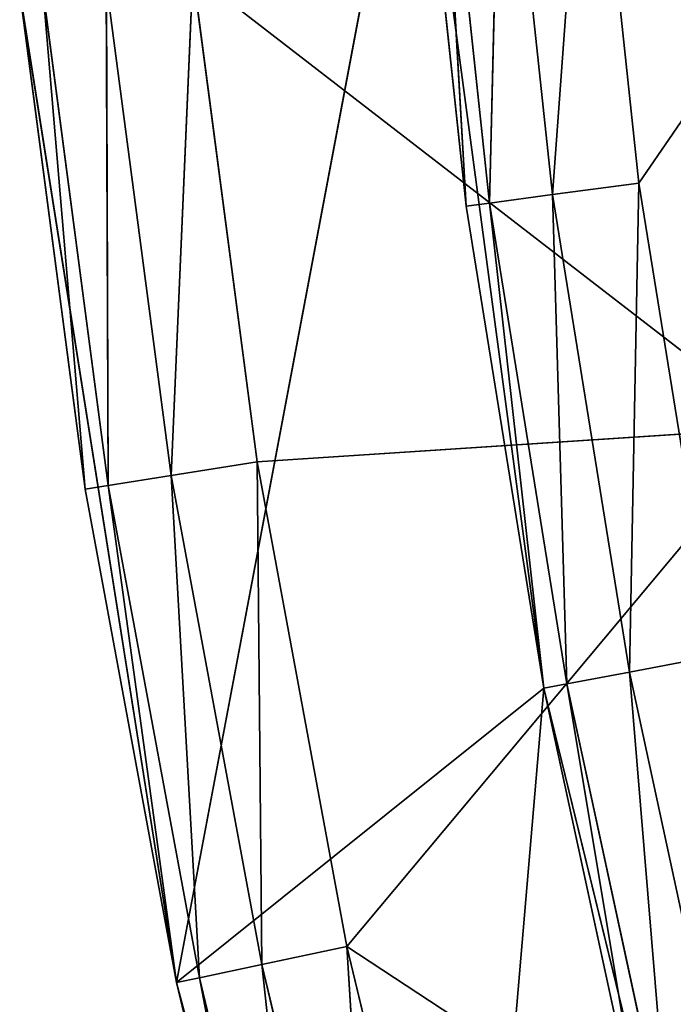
# Model space of a CAD drawing. Extents: x 0 to 110, y -110 to 0.
# Tile 37 of 256: x 0.3 to 4.05, y -66.56 to -60.91. Entities that reach past the tile are written whole.
import ezdxf

# ---------------------------------------------------------------- set-up
doc = ezdxf.new("R2010")
doc.units = 0
doc.header["$LTSCALE"] = 25.4
doc.layers.get('0').update_dxf_attribs({"color": 13, "linetype": 'CONTINUOUS'})

# ---------------------------------------------------------------- blocks, each defined once
blk = doc.blocks.new('REFLECTOR-LED-GU10-ES111-D')
at = {"color": 18}
for p, q in [((1.6648, 51, 63.4475), (1.171, 50.866, 63.5257)), ((1.6648, 51, 63.4475), (1.171, 50.866, 63.5257)), ((1.2958, 51, 60.6445), (1.171, 50.866, 63.5257)), ((1.2958, 51, 60.6445), (1.171, 50.866, 63.5257)), ((1.2958, 51, 60.6445), (4.6718, 51, 63.2509)), ((1.2958, 51, 60.6445), (1.6648, 51, 63.4475)), ((1.2958, 51, 60.6445), (4.6718, 51, 63.2509)), ((1.2958, 51, 60.6445), (1.6648, 51, 63.4475)), ((1.6648, 51, 63.4475), (4.6718, 51, 63.2509)), ((1.6648, 51, 63.4475), (4.6718, 51, 63.2509)), ((1.6648, 51, 63.4475), (2.18, 51, 66.2272)), ((1.6648, 51, 63.4475), (2.18, 51, 66.2272)), ((1.6648, 51, 63.4475), (1.691, 50.866, 66.3312)), ((1.6648, 51, 63.4475), (1.691, 50.866, 66.3312)), ((2.18, 51, 66.2272), (1.691, 50.866, 66.3312)), ((2.18, 51, 66.2272), (1.691, 50.866, 66.3312)), ((2.18, 51, 66.2272), (4.6718, 51, 63.2509)), ((2.18, 51, 66.2272), (4.6718, 51, 63.2509)), ((2.18, 51, 66.2272), (5.859, 51, 68.6439)), ((2.18, 51, 66.2272), (5.859, 51, 68.6439)), ((2.18, 51, 66.2272), (2.84, 51, 68.9762)), ((2.18, 51, 66.2272), (2.84, 51, 68.9762)), ((2.18, 51, 66.2272), (2.357, 50.866, 69.1056)), ((2.18, 51, 66.2272), (2.357, 50.866, 69.1056)), ((1.171, 50.866, 63.5257), (0.7986, 50.866, 60.6968)), ((0.7986, 50.866, 60.6968), (0.8095, 50.5, 63.5829)), ((0.7986, 50.866, 60.6968), (0.8095, 50.5, 63.5829)), ((1.171, 50.866, 63.5257), (0.7986, 50.866, 60.6968)), ((1.171, 50.866, 63.5257), (0.8095, 50.5, 63.5829)), ((1.171, 50.866, 63.5257), (0.8095, 50.5, 63.5829)), ((1.691, 50.866, 66.3312), (1.171, 50.866, 63.5257)), ((1.171, 50.866, 63.5257), (1.3329, 50.5, 66.4073)), ((1.171, 50.866, 63.5257), (1.3329, 50.5, 66.4073)), ((1.691, 50.866, 66.3312), (1.171, 50.866, 63.5257)), ((1.691, 50.866, 66.3312), (1.3329, 50.5, 66.4073)), ((1.691, 50.866, 66.3312), (1.3329, 50.5, 66.4073)), ((2.357, 50.866, 69.1056), (1.691, 50.866, 66.3312)), ((1.691, 50.866, 66.3312), (2.0035, 50.5, 69.2004)), ((1.691, 50.866, 66.3312), (2.0035, 50.5, 69.2004)), ((2.357, 50.866, 69.1056), (1.691, 50.866, 66.3312)), ((0.8095, 50.5, 63.5829), (0.4345, 50.5, 60.7351)), ((0.4345, 50.5, 60.7351), (0.6771, 50, 63.6039)), ((0.4345, 50.5, 60.7351), (0.6771, 50, 63.6039)), ((0.8095, 50.5, 63.5829), (0.4345, 50.5, 60.7351)), ((0.8095, 50.5, 63.5829), (0.6771, 50, 63.6039)), ((0.8095, 50.5, 63.5829), (0.6771, 50, 63.6039)), ((1.3329, 50.5, 66.4073), (0.8095, 50.5, 63.5829)), ((0.8095, 50.5, 63.5829), (1.2019, 50, 66.4351)), ((0.8095, 50.5, 63.5829), (1.2019, 50, 66.4351)), ((1.3329, 50.5, 66.4073), (0.8095, 50.5, 63.5829)), ((1.3329, 50.5, 66.4073), (1.2019, 50, 66.4351)), ((1.3329, 50.5, 66.4073), (1.2019, 50, 66.4351)), ((2.0035, 50.5, 69.2004), (1.3329, 50.5, 66.4073)), ((1.3329, 50.5, 66.4073), (1.8741, 50, 69.235)), ((1.3329, 50.5, 66.4073), (1.8741, 50, 69.235)), ((2.0035, 50.5, 69.2004), (1.3329, 50.5, 66.4073)), ((0.6771, 50, 63.6039), (0.3013, 42, 60.7491)), ((0.6771, 50, 63.6039), (0.3013, 50, 60.7491)), ((0.6771, 50, 63.6039), (0.3013, 42, 60.7491)), ((0.6771, 50, 63.6039), (0.3013, 50, 60.7491)), ((1.2019, 50, 66.4351), (0.6771, 50, 63.6039)), ((0.6771, 50, 63.6039), (1.2019, 42, 66.4351)), ((0.6771, 50, 63.6039), (1.2019, 42, 66.4351)), ((1.2019, 50, 66.4351), (0.6771, 50, 63.6039)), ((1.8741, 50, 69.235), (1.2019, 42, 66.4351)), ((1.8741, 50, 69.235), (1.2019, 50, 66.4351)), ((1.2019, 50, 66.4351), (1.2019, 42, 66.4351)), ((1.8741, 50, 69.235), (1.2019, 42, 66.4351)), ((1.2019, 50, 66.4351), (1.2019, 42, 66.4351)), ((1.8741, 50, 69.235), (1.2019, 50, 66.4351)), ((3.5645, 49, 59.117), (3.3609, 48.866, 61.915)), ((3.5645, 49, 59.117), (3.3609, 48.866, 61.915)), ((3.8565, 49, 61.8486), (3.3609, 48.866, 61.915)), ((3.8565, 49, 61.8486), (3.3609, 48.866, 61.915)), ((3.8565, 49, 61.8486), (3.5645, 49, 59.117)), ((3.8565, 49, 61.8486), (3.5645, 49, 59.117)), ((3.8565, 49, 61.8486), (3.8022, 48.866, 64.6535)), ((3.8565, 49, 61.8486), (3.8022, 48.866, 64.6535)), ((4.2935, 49, 64.5609), (3.8022, 48.866, 64.6535)), ((4.2935, 49, 64.5609), (3.8022, 48.866, 64.6535)), ((4.2935, 49, 64.5609), (3.8565, 49, 61.8486)), ((3.8565, 49, 61.8486), (5.2349, 49, 59.8405)), ((3.8565, 49, 61.8486), (5.2349, 49, 59.8405)), ((4.2935, 49, 64.5609), (3.8565, 49, 61.8486)), ((3.0661, 48.866, 59.1569), (2.9982, 48.5, 61.9636)), ((3.0661, 48.866, 59.1569), (2.9982, 48.5, 61.9636)), ((3.3609, 48.866, 61.915), (2.9982, 48.5, 61.9636)), ((3.3609, 48.866, 61.915), (2.9982, 48.5, 61.9636)), ((3.3609, 48.866, 61.915), (3.0661, 48.866, 59.1569)), ((3.3609, 48.866, 61.915), (3.0661, 48.866, 59.1569)), ((3.8022, 48.866, 64.6535), (3.3609, 48.866, 61.915)), ((3.3609, 48.866, 61.915), (3.4425, 48.5, 64.7214)), ((3.3609, 48.866, 61.915), (3.4425, 48.5, 64.7214)), ((3.8022, 48.866, 64.6535), (3.3609, 48.866, 61.915)), ((3.8022, 48.866, 64.6535), (3.4425, 48.5, 64.7214)), ((3.8022, 48.866, 64.6535), (3.4425, 48.5, 64.7214)), ((4.3885, 48.866, 67.3647), (3.8022, 48.866, 64.6535)), ((3.8022, 48.866, 64.6535), (4.0329, 48.5, 67.4516)), ((3.8022, 48.866, 64.6535), (4.0329, 48.5, 67.4516)), ((4.3885, 48.866, 67.3647), (3.8022, 48.866, 64.6535)), ((2.9982, 48.5, 61.9636), (2.7012, 48.5, 59.1861)), ((2.7012, 48.5, 59.1861), (2.8654, 48, 61.9814)), ((2.7012, 48.5, 59.1861), (2.8654, 48, 61.9814)), ((2.9982, 48.5, 61.9636), (2.7012, 48.5, 59.1861)), ((2.9982, 48.5, 61.9636), (2.8654, 48, 61.9814)), ((2.9982, 48.5, 61.9636), (2.8654, 48, 61.9814)), ((3.4425, 48.5, 64.7214), (2.9982, 48.5, 61.9636)), ((2.9982, 48.5, 61.9636), (3.3108, 48, 64.7462)), ((2.9982, 48.5, 61.9636), (3.3108, 48, 64.7462)), ((3.4425, 48.5, 64.7214), (2.9982, 48.5, 61.9636)), ((3.4425, 48.5, 64.7214), (3.3108, 48, 64.7462)), ((3.4425, 48.5, 64.7214), (3.3108, 48, 64.7462)), ((4.0329, 48.5, 67.4516), (3.4425, 48.5, 64.7214)), ((3.4425, 48.5, 64.7214), (3.9028, 48, 67.4834)), ((3.4425, 48.5, 64.7214), (3.9028, 48, 67.4834)), ((4.0329, 48.5, 67.4516), (3.4425, 48.5, 64.7214)), ((2.5677, 48, 59.1968), (2.8654, 48, 61.9814)), ((2.8654, 48, 61.9814), (2.5677, 42, 59.1968)), ((2.8654, 48, 61.9814), (2.5677, 42, 59.1968)), ((2.5677, 48, 59.1968), (2.8654, 48, 61.9814)), ((2.8654, 48, 61.9814), (3.3108, 42, 64.7462)), ((2.8654, 48, 61.9814), (3.3108, 48, 64.7462)), ((2.8654, 48, 61.9814), (3.3108, 42, 64.7462)), ((2.8654, 48, 61.9814), (3.3108, 48, 64.7462)), ((3.3108, 48, 64.7462), (3.3108, 42, 64.7462)), ((3.3108, 48, 64.7462), (3.3108, 42, 64.7462)), ((3.3108, 48, 64.7462), (3.9028, 48, 67.4834)), ((3.9028, 48, 67.4834), (3.3108, 42, 64.7462)), ((3.9028, 48, 67.4834), (3.3108, 42, 64.7462)), ((3.3108, 48, 64.7462), (3.9028, 48, 67.4834)), ((1.2019, 42, 66.4351), (0.3013, 42, 60.7491)), ((1.2019, 42, 66.4351), (0.3013, 42, 60.7491)), ((2.6919, 42, 71.9959), (1.2019, 42, 66.4351)), ((1.2019, 42, 66.4351), (3.3108, 42, 64.7462)), ((1.2019, 42, 66.4351), (3.3108, 42, 64.7462)), ((1.2019, 42, 66.4351), (2.5677, 42, 59.1968)), ((1.2019, 42, 66.4351), (2.5677, 42, 59.1968)), ((2.6919, 42, 71.9959), (1.2019, 42, 66.4351)), ((3.3108, 42, 64.7462), (2.5677, 42, 59.1968)), ((3.3108, 42, 64.7462), (2.5677, 42, 59.1968)), ((2.6919, 42, 71.9959), (3.3108, 42, 64.7462)), ((2.6919, 42, 71.9959), (3.3108, 42, 64.7462)), ((4.6396, 42, 70.1852), (3.3108, 42, 64.7462)), ((4.6396, 42, 70.1852), (3.3108, 42, 64.7462))]:
    blk.add_line(p, q, dxfattribs=at)
mesh = blk.add_polyface(dxfattribs=at)
corners = [(1.171, 50.866, 63.5257), (1.2958, 51, 60.6445), (0.7986, 50.866, 60.6968)]
mesh.append_faces([[corners[k] for k in face] for face in [(0, 1, 2)]], dxfattribs={"color": 18})
mesh = blk.add_polyface(dxfattribs=at)
corners = [(1.691, 50.866, 66.3312), (1.6648, 51, 63.4475), (1.171, 50.866, 63.5257)]
mesh.append_faces([[corners[k] for k in face] for face in [(0, 1, 2)]], dxfattribs={"color": 18})
mesh = blk.add_polyface(dxfattribs=at)
corners = [(1.171, 50.866, 63.5257), (1.6648, 51, 63.4475), (1.2958, 51, 60.6445)]
mesh.append_faces([[corners[k] for k in face] for face in [(0, 1, 2)]], dxfattribs={"color": 18})
mesh = blk.add_polyface(dxfattribs=at)
corners = [(4.6718, 51, 63.2509), (4.0748, 51, 57.7611), (1.2958, 51, 60.6445)]
mesh.append_faces([[corners[k] for k in face] for face in [(0, 1, 2)]], dxfattribs={"color": 18})
mesh = blk.add_polyface(dxfattribs=at)
corners = [(1.6648, 51, 63.4475), (4.6718, 51, 63.2509), (1.2958, 51, 60.6445)]
mesh.append_faces([[corners[k] for k in face] for face in [(0, 1, 2)]], dxfattribs={"color": 18})
mesh = blk.add_polyface(dxfattribs=at)
corners = [(2.18, 51, 66.2272), (4.6718, 51, 63.2509), (1.6648, 51, 63.4475)]
mesh.append_faces([[corners[k] for k in face] for face in [(0, 1, 2)]], dxfattribs={"color": 18})
mesh = blk.add_polyface(dxfattribs=at)
corners = [(1.691, 50.866, 66.3312), (2.18, 51, 66.2272), (1.6648, 51, 63.4475)]
mesh.append_faces([[corners[k] for k in face] for face in [(0, 1, 2)]], dxfattribs={"color": 18})
mesh = blk.add_polyface(dxfattribs=at)
corners = [(2.357, 50.866, 69.1056), (2.18, 51, 66.2272), (1.691, 50.866, 66.3312)]
mesh.append_faces([[corners[k] for k in face] for face in [(0, 1, 2)]], dxfattribs={"color": 18})
mesh = blk.add_polyface(dxfattribs=at)
corners = [(5.859, 51, 68.6439), (4.6718, 51, 63.2509), (2.18, 51, 66.2272)]
mesh.append_faces([[corners[k] for k in face] for face in [(0, 1, 2)]], dxfattribs={"color": 18})
mesh = blk.add_polyface(dxfattribs=at)
corners = [(2.84, 51, 68.9762), (5.859, 51, 68.6439), (2.18, 51, 66.2272)]
mesh.append_faces([[corners[k] for k in face] for face in [(0, 1, 2)]], dxfattribs={"color": 18})
mesh = blk.add_polyface(dxfattribs=at)
corners = [(2.357, 50.866, 69.1056), (2.84, 51, 68.9762), (2.18, 51, 66.2272)]
mesh.append_faces([[corners[k] for k in face] for face in [(0, 1, 2)]], dxfattribs={"color": 18})
mesh = blk.add_polyface(dxfattribs=at)
corners = [(0.8095, 50.5, 63.5829), (0.7986, 50.866, 60.6968), (0.4345, 50.5, 60.7351)]
mesh.append_faces([[corners[k] for k in face] for face in [(0, 1, 2)]], dxfattribs={"color": 18})
mesh = blk.add_polyface(dxfattribs=at)
corners = [(0.8095, 50.5, 63.5829), (1.171, 50.866, 63.5257), (0.7986, 50.866, 60.6968)]
mesh.append_faces([[corners[k] for k in face] for face in [(0, 1, 2)]], dxfattribs={"color": 18})
mesh = blk.add_polyface(dxfattribs=at)
corners = [(1.3329, 50.5, 66.4073), (1.171, 50.866, 63.5257), (0.8095, 50.5, 63.5829)]
mesh.append_faces([[corners[k] for k in face] for face in [(0, 1, 2)]], dxfattribs={"color": 18})
mesh = blk.add_polyface(dxfattribs=at)
corners = [(1.3329, 50.5, 66.4073), (1.691, 50.866, 66.3312), (1.171, 50.866, 63.5257)]
mesh.append_faces([[corners[k] for k in face] for face in [(0, 1, 2)]], dxfattribs={"color": 18})
mesh = blk.add_polyface(dxfattribs=at)
corners = [(2.0035, 50.5, 69.2004), (1.691, 50.866, 66.3312), (1.3329, 50.5, 66.4073)]
mesh.append_faces([[corners[k] for k in face] for face in [(0, 1, 2)]], dxfattribs={"color": 18})
mesh = blk.add_polyface(dxfattribs=at)
corners = [(2.0035, 50.5, 69.2004), (2.357, 50.866, 69.1056), (1.691, 50.866, 66.3312)]
mesh.append_faces([[corners[k] for k in face] for face in [(0, 1, 2)]], dxfattribs={"color": 18})
mesh = blk.add_polyface(dxfattribs=at)
corners = [(0.4345, 50.5, 60.7351), (0.3013, 50, 60.7491), (0.6771, 50, 63.6039)]
mesh.append_faces([[corners[k] for k in face] for face in [(0, 1, 2)]], dxfattribs={"color": 18})
mesh = blk.add_polyface(dxfattribs=at)
corners = [(0.4345, 50.5, 60.7351), (0.6771, 50, 63.6039), (0.8095, 50.5, 63.5829)]
mesh.append_faces([[corners[k] for k in face] for face in [(0, 1, 2)]], dxfattribs={"color": 18})
mesh = blk.add_polyface(dxfattribs=at)
corners = [(0.8095, 50.5, 63.5829), (0.6771, 50, 63.6039), (1.2019, 50, 66.4351)]
mesh.append_faces([[corners[k] for k in face] for face in [(0, 1, 2)]], dxfattribs={"color": 18})
mesh = blk.add_polyface(dxfattribs=at)
corners = [(0.8095, 50.5, 63.5829), (1.2019, 50, 66.4351), (1.3329, 50.5, 66.4073)]
mesh.append_faces([[corners[k] for k in face] for face in [(0, 1, 2)]], dxfattribs={"color": 18})
mesh = blk.add_polyface(dxfattribs=at)
corners = [(1.3329, 50.5, 66.4073), (1.2019, 50, 66.4351), (1.8741, 50, 69.235)]
mesh.append_faces([[corners[k] for k in face] for face in [(0, 1, 2)]], dxfattribs={"color": 18})
mesh = blk.add_polyface(dxfattribs=at)
corners = [(1.3329, 50.5, 66.4073), (1.8741, 50, 69.235), (2.0035, 50.5, 69.2004)]
mesh.append_faces([[corners[k] for k in face] for face in [(0, 1, 2)]], dxfattribs={"color": 18})
mesh = blk.add_polyface(dxfattribs=at)
corners = [(0.6771, 50, 63.6039), (0.3013, 42, 60.7491), (1.2019, 42, 66.4351)]
mesh.append_faces([[corners[k] for k in face] for face in [(0, 1, 2)]], dxfattribs={"color": 18})
mesh = blk.add_polyface(dxfattribs=at)
corners = [(0.3013, 50, 60.7491), (0.3013, 42, 60.7491), (0.6771, 50, 63.6039)]
mesh.append_faces([[corners[k] for k in face] for face in [(0, 1, 2)]], dxfattribs={"color": 18})
mesh = blk.add_polyface(dxfattribs=at)
corners = [(0.6771, 50, 63.6039), (1.2019, 42, 66.4351), (1.2019, 50, 66.4351)]
mesh.append_faces([[corners[k] for k in face] for face in [(0, 1, 2)]], dxfattribs={"color": 18})
mesh = blk.add_polyface(dxfattribs=at)
corners = [(1.8741, 50, 69.235), (1.2019, 42, 66.4351), (2.6919, 42, 71.9959)]
mesh.append_faces([[corners[k] for k in face] for face in [(0, 1, 2)]], dxfattribs={"color": 18})
mesh = blk.add_polyface(dxfattribs=at)
corners = [(1.2019, 50, 66.4351), (1.2019, 42, 66.4351), (1.8741, 50, 69.235)]
mesh.append_faces([[corners[k] for k in face] for face in [(0, 1, 2)]], dxfattribs={"color": 18})
mesh = blk.add_polyface(dxfattribs=at)
corners = [(3.3609, 48.866, 61.915), (3.0661, 48.866, 59.1569), (3.5645, 49, 59.117)]
mesh.append_faces([[corners[k] for k in face] for face in [(0, 1, 2)]], dxfattribs={"color": 18})
mesh = blk.add_polyface(dxfattribs=at)
corners = [(3.3609, 48.866, 61.915), (3.5645, 49, 59.117), (3.8565, 49, 61.8486)]
mesh.append_faces([[corners[k] for k in face] for face in [(0, 1, 2)]], dxfattribs={"color": 18})
mesh = blk.add_polyface(dxfattribs=at)
corners = [(3.8022, 48.866, 64.6535), (3.3609, 48.866, 61.915), (3.8565, 49, 61.8486)]
mesh.append_faces([[corners[k] for k in face] for face in [(0, 1, 2)]], dxfattribs={"color": 18})
mesh = blk.add_polyface(dxfattribs=at)
corners = [(3.8565, 49, 61.8486), (3.5645, 49, 59.117), (5.2349, 49, 59.8405)]
mesh.append_faces([[corners[k] for k in face] for face in [(0, 1, 2)]], dxfattribs={"color": 18})
mesh = blk.add_polyface(dxfattribs=at)
corners = [(3.8022, 48.866, 64.6535), (3.8565, 49, 61.8486), (4.2935, 49, 64.5609)]
mesh.append_faces([[corners[k] for k in face] for face in [(0, 1, 2)]], dxfattribs={"color": 18})
mesh = blk.add_polyface(dxfattribs=at)
corners = [(4.3885, 48.866, 67.3647), (3.8022, 48.866, 64.6535), (4.2935, 49, 64.5609)]
mesh.append_faces([[corners[k] for k in face] for face in [(0, 1, 2)]], dxfattribs={"color": 18})
mesh = blk.add_polyface(dxfattribs=at)
corners = [(4.2935, 49, 64.5609), (3.8565, 49, 61.8486), (5.2349, 49, 59.8405)]
mesh.append_faces([[corners[k] for k in face] for face in [(0, 1, 2)]], dxfattribs={"color": 18})
mesh = blk.add_polyface(dxfattribs=at)
corners = [(2.9982, 48.5, 61.9636), (2.7012, 48.5, 59.1861), (3.0661, 48.866, 59.1569)]
mesh.append_faces([[corners[k] for k in face] for face in [(0, 1, 2)]], dxfattribs={"color": 18})
mesh = blk.add_polyface(dxfattribs=at)
corners = [(2.9982, 48.5, 61.9636), (3.0661, 48.866, 59.1569), (3.3609, 48.866, 61.915)]
mesh.append_faces([[corners[k] for k in face] for face in [(0, 1, 2)]], dxfattribs={"color": 18})
mesh = blk.add_polyface(dxfattribs=at)
corners = [(3.4425, 48.5, 64.7214), (2.9982, 48.5, 61.9636), (3.3609, 48.866, 61.915)]
mesh.append_faces([[corners[k] for k in face] for face in [(0, 1, 2)]], dxfattribs={"color": 18})
mesh = blk.add_polyface(dxfattribs=at)
corners = [(3.4425, 48.5, 64.7214), (3.3609, 48.866, 61.915), (3.8022, 48.866, 64.6535)]
mesh.append_faces([[corners[k] for k in face] for face in [(0, 1, 2)]], dxfattribs={"color": 18})
mesh = blk.add_polyface(dxfattribs=at)
corners = [(4.0329, 48.5, 67.4516), (3.4425, 48.5, 64.7214), (3.8022, 48.866, 64.6535)]
mesh.append_faces([[corners[k] for k in face] for face in [(0, 1, 2)]], dxfattribs={"color": 18})
mesh = blk.add_polyface(dxfattribs=at)
corners = [(4.0329, 48.5, 67.4516), (3.8022, 48.866, 64.6535), (4.3885, 48.866, 67.3647)]
mesh.append_faces([[corners[k] for k in face] for face in [(0, 1, 2)]], dxfattribs={"color": 18})
mesh = blk.add_polyface(dxfattribs=at)
corners = [(2.7012, 48.5, 59.1861), (2.8654, 48, 61.9814), (2.5677, 48, 59.1968)]
mesh.append_faces([[corners[k] for k in face] for face in [(0, 1, 2)]], dxfattribs={"color": 18})
mesh = blk.add_polyface(dxfattribs=at)
corners = [(2.9982, 48.5, 61.9636), (2.8654, 48, 61.9814), (2.7012, 48.5, 59.1861)]
mesh.append_faces([[corners[k] for k in face] for face in [(0, 1, 2)]], dxfattribs={"color": 18})
mesh = blk.add_polyface(dxfattribs=at)
corners = [(2.9982, 48.5, 61.9636), (3.3108, 48, 64.7462), (2.8654, 48, 61.9814)]
mesh.append_faces([[corners[k] for k in face] for face in [(0, 1, 2)]], dxfattribs={"color": 18})
mesh = blk.add_polyface(dxfattribs=at)
corners = [(3.4425, 48.5, 64.7214), (3.3108, 48, 64.7462), (2.9982, 48.5, 61.9636)]
mesh.append_faces([[corners[k] for k in face] for face in [(0, 1, 2)]], dxfattribs={"color": 18})
mesh = blk.add_polyface(dxfattribs=at)
corners = [(3.4425, 48.5, 64.7214), (3.9028, 48, 67.4834), (3.3108, 48, 64.7462)]
mesh.append_faces([[corners[k] for k in face] for face in [(0, 1, 2)]], dxfattribs={"color": 18})
mesh = blk.add_polyface(dxfattribs=at)
corners = [(4.0329, 48.5, 67.4516), (3.9028, 48, 67.4834), (3.4425, 48.5, 64.7214)]
mesh.append_faces([[corners[k] for k in face] for face in [(0, 1, 2)]], dxfattribs={"color": 18})
mesh = blk.add_polyface(dxfattribs=at)
corners = [(2.8654, 48, 61.9814), (2.5677, 42, 59.1968), (2.5677, 48, 59.1968)]
mesh.append_faces([[corners[k] for k in face] for face in [(0, 1, 2)]], dxfattribs={"color": 18})
mesh = blk.add_polyface(dxfattribs=at)
corners = [(2.8654, 48, 61.9814), (3.3108, 42, 64.7462), (2.5677, 42, 59.1968)]
mesh.append_faces([[corners[k] for k in face] for face in [(0, 1, 2)]], dxfattribs={"color": 18})
mesh = blk.add_polyface(dxfattribs=at)
corners = [(3.3108, 48, 64.7462), (3.3108, 42, 64.7462), (2.8654, 48, 61.9814)]
mesh.append_faces([[corners[k] for k in face] for face in [(0, 1, 2)]], dxfattribs={"color": 18})
mesh = blk.add_polyface(dxfattribs=at)
corners = [(3.9028, 48, 67.4834), (3.3108, 42, 64.7462), (3.3108, 48, 64.7462)]
mesh.append_faces([[corners[k] for k in face] for face in [(0, 1, 2)]], dxfattribs={"color": 18})
mesh = blk.add_polyface(dxfattribs=at)
corners = [(3.9028, 48, 67.4834), (4.6396, 42, 70.1852), (3.3108, 42, 64.7462)]
mesh.append_faces([[corners[k] for k in face] for face in [(0, 1, 2)]], dxfattribs={"color": 18})
mesh = blk.add_polyface(dxfattribs=at)
corners = [(1.2019, 42, 66.4351), (0.3013, 42, 60.7491), (2.5677, 42, 59.1968)]
mesh.append_faces([[corners[k] for k in face] for face in [(0, 1, 2)]], dxfattribs={"color": 18})
mesh = blk.add_polyface(dxfattribs=at)
corners = [(2.6919, 42, 71.9959), (1.2019, 42, 66.4351), (3.3108, 42, 64.7462)]
mesh.append_faces([[corners[k] for k in face] for face in [(0, 1, 2)]], dxfattribs={"color": 18})
mesh = blk.add_polyface(dxfattribs=at)
corners = [(1.2019, 42, 66.4351), (2.5677, 42, 59.1968), (3.3108, 42, 64.7462)]
mesh.append_faces([[corners[k] for k in face] for face in [(0, 1, 2)]], dxfattribs={"color": 18})
mesh = blk.add_polyface(dxfattribs=at)
corners = [(2.6919, 42, 71.9959), (3.3108, 42, 64.7462), (4.6396, 42, 70.1852)]
mesh.append_faces([[corners[k] for k in face] for face in [(0, 1, 2)]], dxfattribs={"color": 18})

msp = doc.modelspace()

# ---------------------------------------------------------------- block references
at = {"color": 0, "extrusion": (0, -1, -3.82857e-16)}
msp.add_blockref('REFLECTOR-LED-GU10-ES111-D', (0, 0), dxfattribs=at)

doc.saveas('drawing.dxf')
